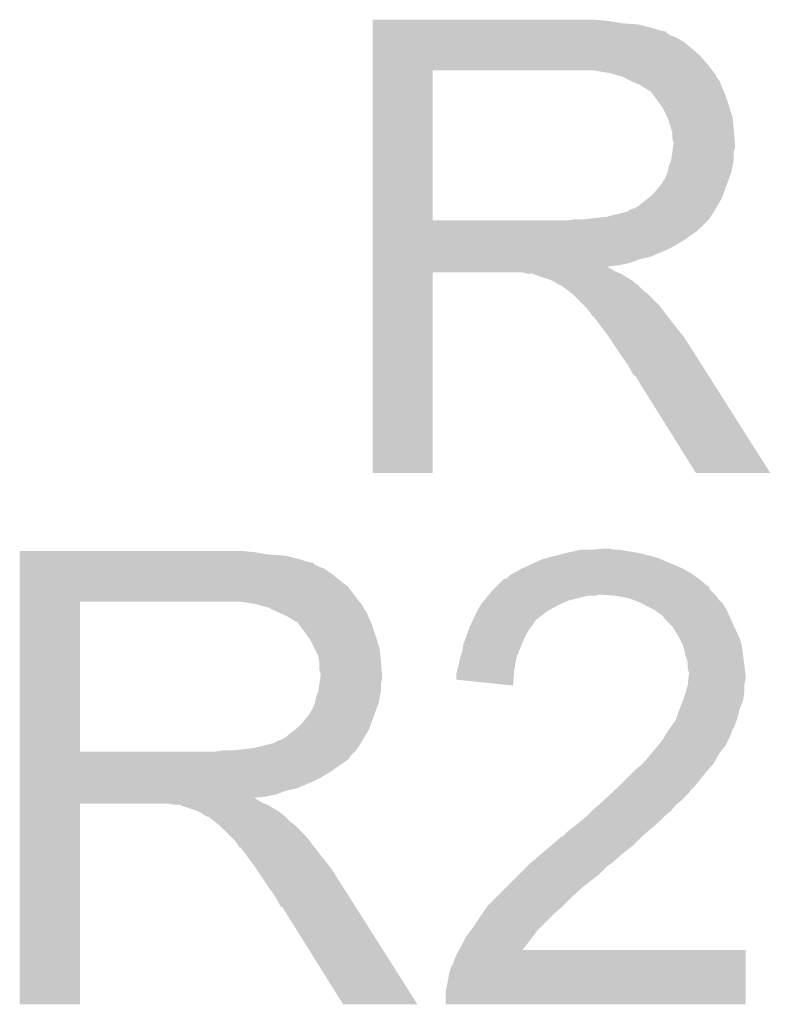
# Model space of a CAD drawing. Extents: x -4.5 to 27.4, y -3.9 to 53.4.
# Tile 30 of 47: x 8.5 to 10.1, y 25 to 27.1. Entities that reach past the tile are written whole.
import ezdxf

# ---------------------------------------------------------------- set-up
doc = ezdxf.new("R2010")
doc.units = 0
doc.layers.add('CAN_LIN_SBC_CLICK_V101_GTO', color=14, linetype='CONTINUOUS')

msp = doc.modelspace()

# ---------------------------------------------------------------- linework, layer by layer
at = {"layer": 'CAN_LIN_SBC_CLICK_V101_GTO'}
for points in [[(9.29388, 27.08402), (9.293882, 27.08656), (9.79932, 27.08402), (9.77138, 27.08656)], [(9.29388, 27.07894), (9.29388, 27.08402), (9.829798, 27.07894), (9.79932, 27.08402)], [(9.29388, 27.0764), (9.29388, 27.07894), (9.86536, 27.0764), (9.829798, 27.07894)], [(9.29388, 27.06878), (9.29388, 27.0764), (9.895838, 27.06878), (9.86536, 27.0764)], [(9.29388, 27.0637), (9.29388, 27.06878), (9.911082, 27.0637), (9.895838, 27.06878)], [(9.29388, 27.06116), (9.29388, 27.0637), (9.923782, 27.06116), (9.911082, 27.0637)], [(9.29388, 27.061138), (9.29388, 27.06116), (9.92632, 27.061138), (9.923782, 27.06116)], [(9.29388, 27.058616), (9.29388, 27.061138), (9.926328, 27.058616), (9.92632, 27.061138)], [(9.29388, 27.05354), (9.29388, 27.058616), (9.93394, 27.05354), (9.926328, 27.058616)], [(9.29388, 27.04846), (9.29388, 27.05354), (9.946642, 27.04846), (9.93394, 27.05354)], [(9.29388, 27.0383), (9.29388, 27.04846), (9.964418, 27.0383), (9.946642, 27.04846)], [(9.29388, 27.0256), (9.29388, 27.0383), (9.97966, 27.0256), (9.964418, 27.0383)], [(9.293878, 26.990042), (9.29388, 27.01036), (10.01522, 26.990042), (9.997442, 27.01036)], [(9.29388, 27.01036), (9.29388, 27.0256), (9.997442, 27.01036), (9.97966, 27.0256)], [(9.293878, 26.97734), (9.293878, 26.990042), (10.025098, 26.97734), (10.01522, 26.990042)], [(9.293872, 26.654782), (9.293878, 26.97732), (9.4234, 26.654782), (9.423402, 26.97732)], [(9.293878, 26.97732), (9.293878, 26.97734), (9.423402, 26.97732), (9.73074, 26.97734)], [(9.801862, 26.97226), (9.768842, 26.97734), (10.029048, 26.97226), (10.025098, 26.97734)], [(9.820502, 26.967176), (9.801862, 26.97226), (10.033, 26.967176), (10.029048, 26.97226)], [(9.8298, 26.96464), (9.820502, 26.967176), (10.033004, 26.96464), (10.033, 26.967176)], [(9.829812, 26.964634), (9.8298, 26.96464), (10.033004, 26.964634), (10.033004, 26.96464)], [(9.85012, 26.95448), (9.829812, 26.964634), (10.04062, 26.95448), (10.033004, 26.964634)], [(9.8679, 26.94686), (9.85012, 26.95448), (10.043668, 26.94686), (10.04062, 26.95448)], [(9.87637, 26.94178), (9.8679, 26.94686), (10.0457, 26.94178), (10.043668, 26.94686)], [(9.8806, 26.939242), (9.87637, 26.94178), (10.046788, 26.939242), (10.0457, 26.94178)], [(9.888224, 26.93416), (9.8806, 26.939242), (10.048966, 26.93416), (10.046788, 26.939242)], [(9.890764, 26.934152), (9.888224, 26.93416), (10.04897, 26.934152), (10.048966, 26.93416)], [(9.89838, 26.924), (9.890764, 26.934152), (10.05332, 26.924), (10.04897, 26.934152)], [(9.906, 26.91384), (9.89838, 26.924), (10.056708, 26.91384), (10.05332, 26.924)], [(9.915072, 26.90114), (9.906, 26.91384), (10.06094, 26.90114), (10.056708, 26.91384)], [(9.9187, 26.896058), (9.915072, 26.90114), (10.062466, 26.896058), (10.06094, 26.90114)], [(9.92886, 26.875738), (9.9187, 26.896058), (10.06856, 26.875738), (10.062466, 26.896058)], [(9.93394, 26.8605), (9.92886, 26.875738), (10.070084, 26.8605), (10.06856, 26.875738)], [(9.936844, 26.85034), (9.93394, 26.8605), (10.0711, 26.85034), (10.070084, 26.8605)], [(9.93902, 26.842718), (9.936844, 26.85034), (10.071736, 26.842718), (10.0711, 26.85034)], [(9.939022, 26.830018), (9.93902, 26.842718), (10.072794, 26.830018), (10.071736, 26.842718)], [(9.94156, 26.822396), (9.939022, 26.830018), (10.07343, 26.822396), (10.072794, 26.830018)], [(9.940106, 26.809696), (9.94156, 26.81986), (10.073638, 26.809696), (10.073638, 26.81986)], [(9.94156, 26.819862), (9.94156, 26.822396), (10.07364, 26.819862), (10.07343, 26.822396)], [(9.94156, 26.81986), (9.94156, 26.819862), (10.073638, 26.81986), (10.07364, 26.819862)], [(9.936478, 26.784298), (9.93938, 26.804616), (10.0711, 26.784298), (10.0711, 26.804616)], [(9.93938, 26.804616), (9.940106, 26.809696), (10.0711, 26.804616), (10.073638, 26.809696)], [(9.9314, 26.771598), (9.936478, 26.784298), (10.068558, 26.771598), (10.0711, 26.784298)], [(9.923778, 26.746198), (9.928858, 26.758898), (10.061398, 26.746198), (10.066016, 26.758898)], [(9.928858, 26.7589), (9.9314, 26.771598), (10.066018, 26.7589), (10.068558, 26.771598)], [(9.928858, 26.758898), (9.928858, 26.7589), (10.066016, 26.758898), (10.066018, 26.7589)], [(9.916158, 26.7335), (9.9187, 26.738578), (10.056782, 26.7335), (10.058628, 26.738578)], [(9.9187, 26.738578), (9.923778, 26.746198), (10.058628, 26.738578), (10.061398, 26.746198)], [(9.890758, 26.705558), (9.90346, 26.71826), (10.046622, 26.705558), (10.05124, 26.71826)], [(9.90346, 26.71826), (9.913618, 26.730958), (10.05124, 26.71826), (10.055858, 26.730958)], [(9.913618, 26.730958), (9.916158, 26.7335), (10.055858, 26.730958), (10.056782, 26.7335)], [(9.865358, 26.685238), (9.887582, 26.703018), (10.035328, 26.685238), (10.0457, 26.703018)], [(9.887582, 26.703018), (9.890758, 26.705558), (10.0457, 26.703018), (10.046622, 26.705558)], [(9.796778, 26.66238), (9.837418, 26.67254), (10.021146, 26.66238), (10.027922, 26.67254)], [(9.839956, 26.67254), (9.847576, 26.677618), (10.027922, 26.67254), (10.030884, 26.677618)], [(9.847576, 26.677618), (9.855198, 26.68016), (10.030884, 26.677618), (10.032366, 26.68016)], [(9.855198, 26.68016), (9.865358, 26.685238), (10.032366, 26.68016), (10.035328, 26.685238)], [(9.293872, 26.65476), (9.293872, 26.654782), (9.712958, 26.65476), (9.4234, 26.654782)], [(9.293872, 26.644594), (9.293872, 26.65476), (10.00506, 26.644594), (10.01522, 26.65476)], [(9.712958, 26.65476), (9.730724, 26.657298), (10.01522, 26.65476), (10.017758, 26.657298)], [(9.730724, 26.657298), (9.73074, 26.6573), (10.017758, 26.657298), (10.017758, 26.6573)], [(9.751058, 26.6573), (9.796778, 26.66238), (10.017758, 26.6573), (10.021146, 26.66238)], [(9.29387, 26.64206), (9.293872, 26.644594), (10.005038, 26.64206), (10.00506, 26.644594)], [(9.29387, 26.642054), (9.29387, 26.64206), (10.002514, 26.642054), (10.005038, 26.64206)], [(9.29387, 26.6319), (9.29387, 26.642054), (9.99236, 26.6319), (10.002514, 26.642054)], [(9.29387, 26.62174), (9.29387, 26.6319), (9.97712, 26.62174), (9.99236, 26.6319)], [(9.29387, 26.614118), (9.29387, 26.62174), (9.966958, 26.614118), (9.97712, 26.62174)], [(9.29387, 26.59888), (9.29387, 26.614118), (9.94156, 26.59888), (9.966958, 26.614118)], [(9.29387, 26.59126), (9.29387, 26.59888), (9.92632, 26.59126), (9.94156, 26.59888)], [(9.29387, 26.57602), (9.29387, 26.59126), (9.890758, 26.57602), (9.92632, 26.59126)], [(9.29387, 26.570938), (9.29387, 26.57602), (9.867898, 26.570938), (9.890758, 26.57602)], [(9.29387, 26.56332), (9.29387, 26.570938), (9.847578, 26.56332), (9.867898, 26.570938)], [(9.293868, 26.553158), (9.29387, 26.555666), (9.801864, 26.553158), (9.799352, 26.555666)], [(9.293868, 26.550618), (9.293868, 26.553158), (9.806942, 26.550618), (9.801864, 26.553158)], [(9.293868, 26.54554), (9.293868, 26.550618), (9.81456, 26.54554), (9.806942, 26.550618)], [(9.293868, 26.543), (9.293868, 26.54554), (9.820912, 26.543), (9.81456, 26.54554)], [(9.29387, 26.55824), (9.29387, 26.56332), (9.824718, 26.55824), (9.847578, 26.56332)], [(9.29387, 26.555666), (9.29387, 26.55824), (9.799352, 26.555666), (9.824718, 26.55824)], [(9.29386, 26.111222), (9.293868, 26.542978), (9.423378, 26.111222), (9.4234, 26.542978)], [(9.293868, 26.542978), (9.293868, 26.543), (9.4234, 26.542978), (9.616438, 26.543)], [(9.626598, 26.54046), (9.616438, 26.543), (9.827262, 26.54046), (9.820912, 26.543)], [(9.641834, 26.537926), (9.639294, 26.54046), (9.831486, 26.537926), (9.827262, 26.54046)], [(9.644376, 26.53792), (9.641834, 26.537926), (9.831496, 26.53792), (9.831486, 26.537926)], [(9.664698, 26.530302), (9.644376, 26.53792), (9.844192, 26.530302), (9.831496, 26.53792)], [(9.674858, 26.527762), (9.664698, 26.530302), (9.848424, 26.527762), (9.844192, 26.530302)], [(9.67994, 26.52522), (9.674858, 26.527762), (9.85266, 26.52522), (9.848424, 26.527762)], [(9.685018, 26.52268), (9.67994, 26.52522), (9.855836, 26.52268), (9.85266, 26.52522)], [(9.692638, 26.517602), (9.685018, 26.52268), (9.862184, 26.517602), (9.855836, 26.52268)], [(9.697716, 26.515062), (9.692638, 26.517602), (9.865358, 26.515062), (9.862184, 26.517602)], [(9.700254, 26.51506), (9.697716, 26.515062), (9.86536, 26.51506), (9.865358, 26.515062)], [(9.7028, 26.512522), (9.700254, 26.51506), (9.867898, 26.512522), (9.86536, 26.51506)], [(9.71296, 26.5049), (9.7028, 26.512522), (9.87552, 26.5049), (9.867898, 26.512522)], [(9.716136, 26.50236), (9.71296, 26.5049), (9.87806, 26.50236), (9.87552, 26.5049)], [(9.722488, 26.497278), (9.716136, 26.50236), (9.885682, 26.497278), (9.87806, 26.50236)], [(9.725658, 26.494742), (9.722488, 26.497278), (9.888218, 26.494742), (9.885682, 26.497278)], [(9.748522, 26.471878), (9.725658, 26.494742), (9.91108, 26.471878), (9.888218, 26.494742)], [(9.756138, 26.46426), (9.748522, 26.471878), (9.916796, 26.46426), (9.91108, 26.471878)], [(9.763758, 26.4541), (9.756138, 26.46426), (9.924416, 26.4541), (9.916796, 26.46426)], [(9.76503, 26.45156), (9.763758, 26.4541), (9.92632, 26.45156), (9.924416, 26.4541)], [(9.766294, 26.449034), (9.76503, 26.45156), (9.928286, 26.449034), (9.92632, 26.45156)], [(9.76883, 26.44902), (9.766294, 26.449034), (9.928296, 26.44902), (9.928286, 26.449034)], [(9.784076, 26.4287), (9.76883, 26.44902), (9.9441, 26.4287), (9.928296, 26.44902)], [(9.79932, 26.40838), (9.784076, 26.4287), (9.960356, 26.40838), (9.9441, 26.4287)], [(9.802708, 26.403298), (9.79932, 26.40838), (9.96442, 26.403298), (9.960356, 26.40838)], [(9.821334, 26.37536), (9.802708, 26.403298), (9.9822, 26.37536), (9.96442, 26.403298)], [(9.8298, 26.36266), (9.821334, 26.37536), (9.990258, 26.36266), (9.9822, 26.37536)], [(9.8425, 26.344882), (9.8298, 26.36266), (10.001538, 26.344882), (9.990258, 26.36266)], [(9.85266, 26.327098), (9.8425, 26.344882), (10.012822, 26.327098), (10.001538, 26.344882)], [(9.855198, 26.322026), (9.85266, 26.327098), (10.01604, 26.322026), (10.012822, 26.327098)], [(9.860274, 26.319482), (9.855198, 26.322026), (10.017654, 26.319482), (10.01604, 26.322026)], [(9.862822, 26.3144), (9.860274, 26.319482), (10.020878, 26.3144), (10.017654, 26.319482)], [(9.989818, 26.11121), (9.862822, 26.3144), (10.149794, 26.11121), (10.020878, 26.3144)], [(9.423378, 26.1112), (9.29386, 26.111222), (9.423378, 26.1112), (9.423378, 26.111222)], [(10.1498, 26.1112), (10.149794, 26.11121), (10.1498, 26.1112), (9.989818, 26.11121)], [(8.53442, 25.94102), (8.534422, 25.94356), (9.03986, 25.94102), (9.01192, 25.94356)], [(8.53442, 25.93594), (8.53442, 25.94102), (9.070338, 25.93594), (9.03986, 25.94102)], [(8.53442, 25.9334), (8.53442, 25.93594), (9.1059, 25.9334), (9.070338, 25.93594)], [(8.53442, 25.92578), (8.53442, 25.9334), (9.136378, 25.92578), (9.1059, 25.9334)], [(9.668506, 25.92832), (9.6774, 25.93086), (9.908542, 25.92832), (9.899018, 25.93086)], [(9.6774, 25.93086), (9.70788, 25.93848), (9.899018, 25.93086), (9.87044, 25.93848)], [(9.70788, 25.93848), (9.71804, 25.94102), (9.87044, 25.93848), (9.855202, 25.94102)], [(9.71804, 25.94102), (9.740902, 25.9461), (9.855202, 25.94102), (9.824722, 25.9461)], [(9.7663, 25.9461), (9.791698, 25.94864), (9.814562, 25.9461), (9.804402, 25.94864)], [(8.53442, 25.9207), (8.53442, 25.92578), (9.151622, 25.9207), (9.136378, 25.92578)], [(8.53442, 25.91816), (8.53442, 25.9207), (9.164322, 25.91816), (9.151622, 25.9207)], [(8.53442, 25.918138), (8.53442, 25.91816), (9.16686, 25.918138), (9.164322, 25.91816)], [(8.53442, 25.915614), (8.53442, 25.918138), (9.166874, 25.915614), (9.16686, 25.918138)], [(8.53442, 25.91054), (8.53442, 25.915614), (9.17702, 25.91054), (9.166874, 25.915614)], [(8.53442, 25.905458), (8.53442, 25.91054), (9.189722, 25.905458), (9.17702, 25.91054)], [(9.613898, 25.90546), (9.6266, 25.91054), (9.961882, 25.90546), (9.95003, 25.91054)], [(9.6266, 25.91054), (9.64184, 25.91816), (9.95003, 25.91054), (9.93225, 25.91816)], [(9.64184, 25.91816), (9.65962, 25.925782), (9.93225, 25.91816), (9.914464, 25.925782)], [(9.65962, 25.925782), (9.668506, 25.92832), (9.914464, 25.925782), (9.908542, 25.92832)], [(8.53442, 25.8953), (8.53442, 25.905458), (9.20496, 25.8953), (9.189722, 25.905458)], [(8.53442, 25.8826), (8.53442, 25.8953), (9.2202, 25.8826), (9.20496, 25.8953)], [(9.583422, 25.885144), (9.591044, 25.892762), (9.99388, 25.885144), (9.983216, 25.892762)], [(9.591044, 25.892762), (9.596118, 25.8953), (9.983216, 25.892762), (9.979662, 25.8953)], [(9.596118, 25.8953), (9.601198, 25.89784), (9.979662, 25.8953), (9.975218, 25.89784)], [(9.601198, 25.89784), (9.613898, 25.90546), (9.975218, 25.89784), (9.961882, 25.90546)], [(8.534418, 25.84704), (8.53442, 25.867358), (9.25576, 25.84704), (9.240522, 25.867358)], [(8.53442, 25.867358), (8.53442, 25.8826), (9.240522, 25.867358), (9.2202, 25.8826)], [(9.552938, 25.859738), (9.560544, 25.867344), (10.020304, 25.859738), (10.017764, 25.867344)], [(9.560544, 25.867344), (9.56056, 25.86736), (10.017764, 25.867344), (10.015226, 25.86736)], [(9.56056, 25.86736), (9.563102, 25.869902), (10.015226, 25.86736), (10.012678, 25.869902)], [(9.563102, 25.869902), (9.575804, 25.8826), (10.012678, 25.869902), (9.99744, 25.8826)], [(9.575804, 25.8826), (9.583422, 25.885144), (9.99744, 25.8826), (9.99388, 25.885144)], [(8.534418, 25.83434), (8.534418, 25.84704), (9.265638, 25.83434), (9.25576, 25.84704)], [(9.53389, 25.83688), (9.542356, 25.84704), (9.715498, 25.83688), (9.756138, 25.84704)], [(9.542356, 25.84704), (9.544472, 25.849578), (9.773916, 25.84704), (9.778996, 25.849578)], [(9.544472, 25.84958), (9.552938, 25.859738), (10.03046, 25.84958), (10.020304, 25.859738)], [(9.544472, 25.849578), (9.544472, 25.84958), (9.778996, 25.849578), (9.786622, 25.84958)], [(9.817102, 25.84704), (9.786622, 25.84958), (10.033, 25.84704), (10.03046, 25.84958)], [(9.817114, 25.847038), (9.817102, 25.84704), (10.033, 25.847038), (10.033, 25.84704)], [(9.845038, 25.84196), (9.817114, 25.847038), (10.036812, 25.84196), (10.033, 25.847038)], [(8.534412, 25.511782), (8.534418, 25.83432), (8.66394, 25.511782), (8.663942, 25.83432)], [(8.534418, 25.83432), (8.534418, 25.83434), (8.663942, 25.83432), (8.97128, 25.83434)], [(9.042402, 25.82926), (9.009382, 25.83434), (9.269588, 25.82926), (9.265638, 25.83434)], [(9.061042, 25.824176), (9.042402, 25.82926), (9.27354, 25.824176), (9.269588, 25.82926)], [(9.07034, 25.82164), (9.061042, 25.824176), (9.273544, 25.82164), (9.27354, 25.824176)], [(9.518832, 25.81402), (9.526088, 25.82672), (9.669782, 25.81402), (9.69264, 25.82672)], [(9.526088, 25.82672), (9.52754, 25.829258), (9.69264, 25.82672), (9.69835, 25.829258)], [(9.52754, 25.829258), (9.53389, 25.83688), (9.69835, 25.829258), (9.715498, 25.83688)], [(9.858586, 25.83688), (9.845038, 25.84196), (10.040622, 25.83688), (10.036812, 25.84196)], [(9.86536, 25.83434), (9.858586, 25.83688), (10.043162, 25.83434), (10.040622, 25.83688)], [(9.875524, 25.829258), (9.86536, 25.83434), (10.048242, 25.829258), (10.043162, 25.83434)], [(9.900918, 25.81656), (9.875524, 25.829258), (10.05586, 25.81656), (10.048242, 25.829258)], [(9.070352, 25.821634), (9.07034, 25.82164), (9.273544, 25.821634), (9.273544, 25.82164)], [(9.09066, 25.81148), (9.070352, 25.821634), (9.28116, 25.81148), (9.273544, 25.821634)], [(9.10844, 25.80386), (9.09066, 25.81148), (9.284208, 25.80386), (9.28116, 25.81148)], [(9.11691, 25.79878), (9.10844, 25.80386), (9.28624, 25.79878), (9.284208, 25.80386)], [(9.510346, 25.796238), (9.51738, 25.811478), (9.64692, 25.796238), (9.666512, 25.811478)], [(9.51738, 25.811478), (9.518832, 25.81402), (9.666512, 25.811478), (9.669782, 25.81402)], [(9.900922, 25.816558), (9.900918, 25.81656), (10.05586, 25.816558), (10.05586, 25.81656)], [(9.91108, 25.80894), (9.900922, 25.816558), (10.059324, 25.80894), (10.05586, 25.816558)], [(9.918696, 25.80386), (9.91108, 25.80894), (10.061634, 25.80386), (10.059324, 25.80894)], [(9.921238, 25.798784), (9.918696, 25.80386), (10.06394, 25.798784), (10.061634, 25.80386)], [(9.12114, 25.796242), (9.11691, 25.79878), (9.287328, 25.796242), (9.28624, 25.79878)], [(9.128764, 25.79116), (9.12114, 25.796242), (9.289506, 25.79116), (9.287328, 25.796242)], [(9.131304, 25.791152), (9.128764, 25.79116), (9.28951, 25.791152), (9.289506, 25.79116)], [(9.13892, 25.781), (9.131304, 25.791152), (9.29386, 25.781), (9.28951, 25.791152)], [(9.14654, 25.77084), (9.13892, 25.781), (9.297248, 25.77084), (9.29386, 25.781)], [(9.50214, 25.778458), (9.505656, 25.78608), (9.633582, 25.778458), (9.6393, 25.78608)], [(9.505656, 25.78608), (9.509174, 25.7937), (9.6393, 25.78608), (9.64438, 25.7937)], [(9.509174, 25.7937), (9.510346, 25.796238), (9.64438, 25.7937), (9.64692, 25.796238)], [(9.931402, 25.78862), (9.921238, 25.798784), (10.06856, 25.78862), (10.06394, 25.798784)], [(9.939018, 25.781002), (9.931402, 25.78862), (10.072078, 25.781002), (10.06856, 25.78862)], [(9.95172, 25.760678), (9.939018, 25.781002), (10.08146, 25.760678), (10.072078, 25.781002)], [(9.155612, 25.75814), (9.14654, 25.77084), (9.30148, 25.75814), (9.297248, 25.77084)], [(9.494884, 25.75814), (9.501232, 25.775918), (9.62152, 25.75814), (9.631678, 25.775918)], [(9.501232, 25.775918), (9.50214, 25.778458), (9.631678, 25.775918), (9.633582, 25.778458)], [(9.95426, 25.7556), (9.95172, 25.760678), (10.083802, 25.7556), (10.08146, 25.760678)], [(9.15924, 25.753058), (9.155612, 25.75814), (9.303006, 25.753058), (9.30148, 25.75814)], [(9.1694, 25.732738), (9.15924, 25.753058), (9.3091, 25.732738), (9.303006, 25.753058)], [(9.4869, 25.72766), (9.489018, 25.74036), (9.60882, 25.72766), (9.6139, 25.74036)], [(9.489018, 25.74036), (9.489442, 25.7429), (9.6139, 25.74036), (9.614988, 25.7429)], [(9.489442, 25.7429), (9.494884, 25.75814), (9.614988, 25.7429), (9.62152, 25.75814)], [(9.96188, 25.740362), (9.95426, 25.7556), (10.088154, 25.740362), (10.083802, 25.7556)], [(9.962518, 25.737818), (9.96188, 25.740362), (10.08888, 25.737818), (10.088154, 25.740362)], [(9.17702, 25.717496), (9.1694, 25.732738), (9.310626, 25.717496), (9.3091, 25.732738)], [(9.178472, 25.70734), (9.17702, 25.717496), (9.31164, 25.70734), (9.310626, 25.717496)], [(9.482666, 25.714958), (9.4869, 25.72766), (9.60374, 25.714958), (9.60882, 25.72766)], [(9.966962, 25.72004), (9.962518, 25.737818), (10.091104, 25.72004), (10.08888, 25.737818)], [(9.972038, 25.704802), (9.966962, 25.72004), (10.093008, 25.704802), (10.091104, 25.72004)], [(9.17956, 25.699718), (9.178472, 25.70734), (9.312276, 25.699718), (9.31164, 25.70734)], [(9.179562, 25.687018), (9.17956, 25.699718), (9.313334, 25.687018), (9.312276, 25.699718)], [(9.476104, 25.68702), (9.47928, 25.69972), (9.59866, 25.68702), (9.600968, 25.69972)], [(9.47928, 25.69972), (9.481822, 25.71242), (9.600968, 25.69972), (9.603278, 25.71242)], [(9.481822, 25.71242), (9.482666, 25.714958), (9.603278, 25.71242), (9.60374, 25.714958)], [(9.97204, 25.692102), (9.972038, 25.704802), (10.094596, 25.692102), (10.093008, 25.704802)], [(9.1821, 25.679396), (9.179562, 25.687018), (9.31397, 25.679396), (9.313334, 25.687018)], [(9.180646, 25.666698), (9.1821, 25.67686), (9.314178, 25.666698), (9.314178, 25.67686)], [(9.1821, 25.676862), (9.1821, 25.679396), (9.31418, 25.676862), (9.31397, 25.679396)], [(9.1821, 25.67686), (9.1821, 25.676862), (9.314178, 25.67686), (9.31418, 25.676862)], [(9.4742, 25.679402), (9.476104, 25.68702), (9.598068, 25.679402), (9.59866, 25.68702)], [(9.4742, 25.66672), (9.4742, 25.679402), (9.597084, 25.66672), (9.598068, 25.679402)], [(9.97458, 25.681942), (9.97204, 25.692102), (10.095866, 25.681942), (10.094596, 25.692102)], [(9.973308, 25.666698), (9.974324, 25.676858), (10.0965, 25.666698), (10.0965, 25.676858)], [(9.974324, 25.676858), (9.97458, 25.679398), (10.0965, 25.676858), (10.096184, 25.679398)], [(9.97458, 25.679398), (9.97458, 25.681942), (10.096184, 25.679398), (10.095866, 25.681942)], [(9.177018, 25.641298), (9.179558, 25.659076), (9.31164, 25.641298), (9.31164, 25.659076)], [(9.179558, 25.659076), (9.180646, 25.666698), (9.31164, 25.659076), (9.314178, 25.666698)], [(9.596098, 25.654002), (9.4742, 25.66672), (9.596098, 25.654002), (9.597084, 25.66672)], [(9.96823, 25.6413), (9.97204, 25.654002), (10.09396, 25.6413), (10.09396, 25.654002)], [(9.97204, 25.654002), (9.972292, 25.656538), (10.09396, 25.654002), (10.09396, 25.656538)], [(9.972292, 25.656538), (9.973308, 25.666698), (10.09396, 25.656538), (10.0965, 25.666698)], [(9.17194, 25.628598), (9.177018, 25.641298), (9.309098, 25.628598), (9.31164, 25.641298)], [(9.96442, 25.628598), (9.96823, 25.6413), (10.092144, 25.628598), (10.09396, 25.6413)], [(9.164318, 25.603198), (9.169398, 25.615898), (9.301938, 25.603198), (9.306556, 25.615898)], [(9.169398, 25.6159), (9.17194, 25.628598), (9.306558, 25.6159), (9.309098, 25.628598)], [(9.169398, 25.615898), (9.169398, 25.6159), (9.306556, 25.615898), (9.306558, 25.6159)], [(9.95426, 25.6032), (9.962386, 25.623516), (10.0838, 25.6032), (10.091418, 25.623516)], [(9.962386, 25.623516), (9.96442, 25.628598), (10.091418, 25.623516), (10.092144, 25.628598)], [(9.154158, 25.587958), (9.156698, 25.5905), (9.296398, 25.587958), (9.297322, 25.5905)], [(9.156698, 25.5905), (9.15924, 25.595578), (9.297322, 25.5905), (9.299168, 25.595578)], [(9.15924, 25.595578), (9.164318, 25.603198), (9.299168, 25.595578), (9.301938, 25.603198)], [(9.947484, 25.582878), (9.954258, 25.603198), (10.078718, 25.582878), (10.0838, 25.603198)], [(9.954258, 25.603198), (9.95426, 25.6032), (10.0838, 25.603198), (10.0838, 25.6032)], [(9.131298, 25.562558), (9.144, 25.57526), (9.287162, 25.562558), (9.29178, 25.57526)], [(9.144, 25.57526), (9.154158, 25.587958), (9.29178, 25.57526), (9.296398, 25.587958)], [(9.93394, 25.56256), (9.94664, 25.580342), (10.071096, 25.56256), (10.077766, 25.580342)], [(9.94664, 25.580342), (9.947484, 25.582878), (10.077766, 25.580342), (10.078718, 25.582878)], [(9.105898, 25.542238), (9.128122, 25.560018), (9.275868, 25.542238), (9.28624, 25.560018)], [(9.128122, 25.560018), (9.131298, 25.562558), (9.28624, 25.560018), (9.287162, 25.562558)], [(9.923782, 25.547322), (9.927166, 25.5524), (10.063988, 25.547322), (10.06602, 25.5524)], [(9.927166, 25.5524), (9.932244, 25.560016), (10.06602, 25.5524), (10.06856, 25.560016)], [(9.932244, 25.560016), (9.93394, 25.56256), (10.06856, 25.560016), (10.071096, 25.56256)], [(9.037318, 25.51938), (9.077958, 25.52954), (9.261686, 25.51938), (9.268462, 25.52954)], [(9.080496, 25.52954), (9.088116, 25.534618), (9.268462, 25.52954), (9.271424, 25.534618)], [(9.088116, 25.534618), (9.095738, 25.53716), (9.271424, 25.534618), (9.272906, 25.53716)], [(9.095738, 25.53716), (9.105898, 25.542238), (9.272906, 25.53716), (9.275868, 25.542238)], [(9.90769, 25.524462), (9.91616, 25.534626), (10.05332, 25.524462), (10.058402, 25.534626)], [(9.91616, 25.534626), (9.916182, 25.53716), (10.058402, 25.534626), (10.059668, 25.53716)], [(9.916182, 25.53716), (9.918706, 25.537174), (10.059668, 25.53716), (10.059676, 25.537174)], [(9.918706, 25.537174), (9.919968, 25.5397), (10.059676, 25.537174), (10.06094, 25.5397)], [(9.919968, 25.5397), (9.923782, 25.547322), (10.06094, 25.5397), (10.063988, 25.547322)], [(8.534412, 25.51176), (8.534412, 25.511782), (8.953498, 25.51176), (8.66394, 25.511782)], [(8.534412, 25.501594), (8.534412, 25.51176), (9.2456, 25.501594), (9.25576, 25.51176)], [(8.953498, 25.51176), (8.971264, 25.514298), (9.25576, 25.51176), (9.258298, 25.514298)], [(8.971264, 25.514298), (8.97128, 25.5143), (9.258298, 25.514298), (9.258298, 25.5143)], [(8.991598, 25.5143), (9.037318, 25.51938), (9.258298, 25.5143), (9.261686, 25.51938)], [(9.89076, 25.50414), (9.89499, 25.509218), (10.037796, 25.50414), (10.040618, 25.509218)], [(9.89499, 25.509218), (9.90769, 25.524462), (10.040618, 25.509218), (10.05332, 25.524462)], [(8.53441, 25.49906), (8.534412, 25.501594), (9.245578, 25.49906), (9.2456, 25.501594)], [(8.53441, 25.499046), (8.53441, 25.49906), (9.243054, 25.499046), (9.245578, 25.49906)], [(8.53441, 25.49398), (8.53441, 25.499046), (9.240516, 25.49398), (9.243054, 25.499046)], [(8.53441, 25.47874), (8.53441, 25.49398), (9.21766, 25.47874), (9.240516, 25.49398)], [(9.85774, 25.47112), (9.875522, 25.48636), (10.014584, 25.47112), (10.02792, 25.48636)], [(9.875522, 25.48636), (9.89076, 25.50414), (10.02792, 25.48636), (10.037796, 25.50414)], [(8.53441, 25.471118), (8.53441, 25.47874), (9.207498, 25.471118), (9.21766, 25.47874)], [(8.53441, 25.45588), (8.53441, 25.471118), (9.1821, 25.45588), (9.207498, 25.471118)], [(9.82726, 25.44064), (9.85266, 25.46604), (9.98982, 25.44064), (10.01014, 25.46604)], [(9.85266, 25.46604), (9.85774, 25.47112), (10.01014, 25.46604), (10.014584, 25.47112)], [(8.53441, 25.44826), (8.53441, 25.45588), (9.16686, 25.44826), (9.1821, 25.45588)], [(8.53441, 25.43302), (8.53441, 25.44826), (9.131298, 25.43302), (9.16686, 25.44826)], [(8.53441, 25.427938), (8.53441, 25.43302), (9.108438, 25.427938), (9.131298, 25.43302)], [(8.53441, 25.42032), (8.53441, 25.427938), (9.088118, 25.42032), (9.108438, 25.427938)], [(8.53441, 25.41524), (8.53441, 25.42032), (9.065258, 25.41524), (9.088118, 25.42032)], [(9.792088, 25.407618), (9.8085, 25.422858), (9.959338, 25.407618), (9.974578, 25.422858)], [(9.8085, 25.422858), (9.816708, 25.43048), (9.974578, 25.422858), (9.97966, 25.43048)], [(9.816708, 25.43048), (9.82218, 25.43556), (9.97966, 25.43048), (9.98474, 25.43556)], [(9.82218, 25.43556), (9.82726, 25.44064), (9.98474, 25.43556), (9.98982, 25.44064)], [(8.5344, 24.968222), (8.534408, 25.399978), (8.663918, 24.968222), (8.66394, 25.399978)], [(8.534408, 25.410158), (8.53441, 25.412666), (9.042404, 25.410158), (9.039892, 25.412666)], [(8.534408, 25.407618), (8.534408, 25.410158), (9.047482, 25.407618), (9.042404, 25.410158)], [(8.534408, 25.40254), (8.534408, 25.407618), (9.0551, 25.40254), (9.047482, 25.407618)], [(8.534408, 25.4), (8.534408, 25.40254), (9.061452, 25.4), (9.0551, 25.40254)], [(8.534408, 25.399978), (8.534408, 25.4), (8.66394, 25.399978), (8.856978, 25.4)], [(8.53441, 25.412666), (8.53441, 25.41524), (9.039892, 25.412666), (9.065258, 25.41524)], [(8.867138, 25.39746), (8.856978, 25.4), (9.067802, 25.39746), (9.061452, 25.4)], [(9.78069, 25.397458), (9.78662, 25.40254), (9.946638, 25.397458), (9.95299, 25.40254)], [(9.78662, 25.40254), (9.792088, 25.407618), (9.95299, 25.40254), (9.959338, 25.407618)], [(8.882374, 25.394926), (8.879834, 25.39746), (9.072026, 25.394926), (9.067802, 25.39746)], [(8.884916, 25.39492), (8.882374, 25.394926), (9.072036, 25.39492), (9.072026, 25.394926)], [(8.915398, 25.38476), (8.884916, 25.39492), (9.088968, 25.38476), (9.072036, 25.39492)], [(8.920478, 25.38222), (8.915398, 25.38476), (9.0932, 25.38222), (9.088968, 25.38476)], [(8.925558, 25.37968), (8.920478, 25.38222), (9.096376, 25.37968), (9.0932, 25.38222)], [(8.933178, 25.374602), (8.925558, 25.37968), (9.102724, 25.374602), (9.096376, 25.37968)], [(9.753602, 25.372062), (9.766298, 25.384758), (9.921242, 25.372062), (9.936478, 25.384758)], [(9.766298, 25.384758), (9.76884, 25.3873), (9.936478, 25.384758), (9.93851, 25.3873)], [(9.76884, 25.3873), (9.78069, 25.397458), (9.93851, 25.3873), (9.946638, 25.397458)], [(8.938256, 25.372062), (8.933178, 25.374602), (9.105898, 25.372062), (9.102724, 25.374602)], [(8.940794, 25.37206), (8.938256, 25.372062), (9.1059, 25.37206), (9.105898, 25.372062)], [(8.94334, 25.369522), (8.940794, 25.37206), (9.108438, 25.369522), (9.1059, 25.37206)], [(8.9535, 25.3619), (8.94334, 25.369522), (9.11606, 25.3619), (9.108438, 25.369522)], [(8.956676, 25.35936), (8.9535, 25.3619), (9.1186, 25.35936), (9.11606, 25.3619)], [(8.963028, 25.354278), (8.956676, 25.35936), (9.126222, 25.354278), (9.1186, 25.35936)], [(9.72566, 25.3492), (9.73836, 25.35936), (9.896684, 25.3492), (9.90854, 25.35936)], [(9.73836, 25.35936), (9.753598, 25.372058), (9.90854, 25.35936), (9.921238, 25.372058)], [(9.753598, 25.372058), (9.753602, 25.372062), (9.921238, 25.372058), (9.921242, 25.372062)], [(8.966198, 25.351742), (8.963028, 25.354278), (9.128758, 25.351742), (9.126222, 25.354278)], [(8.989062, 25.328878), (8.966198, 25.351742), (9.15162, 25.328878), (9.128758, 25.351742)], [(9.702806, 25.328886), (9.715502, 25.34158), (9.872984, 25.328886), (9.887794, 25.34158)], [(9.715502, 25.34158), (9.72566, 25.3492), (9.887794, 25.34158), (9.896684, 25.3492)], [(8.996678, 25.32126), (8.989062, 25.328878), (9.157336, 25.32126), (9.15162, 25.328878)], [(9.004298, 25.3111), (8.996678, 25.32126), (9.164956, 25.3111), (9.157336, 25.32126)], [(9.676554, 25.30856), (9.700266, 25.32888), (9.852658, 25.30856), (9.872978, 25.32888)], [(9.700266, 25.32888), (9.701112, 25.328882), (9.872978, 25.32888), (9.87298, 25.328882)], [(9.701112, 25.328882), (9.702806, 25.328886), (9.87298, 25.328882), (9.872984, 25.328886)], [(9.00557, 25.30856), (9.004298, 25.3111), (9.16686, 25.30856), (9.164956, 25.3111)], [(9.006834, 25.306034), (9.00557, 25.30856), (9.168826, 25.306034), (9.16686, 25.30856)], [(9.00937, 25.30602), (9.006834, 25.306034), (9.168836, 25.30602), (9.168826, 25.306034)], [(9.024616, 25.2857), (9.00937, 25.30602), (9.18464, 25.2857), (9.168836, 25.30602)], [(9.655694, 25.29078), (9.6647, 25.2984), (9.8298, 25.29078), (9.839596, 25.2984)], [(9.6647, 25.2984), (9.676554, 25.30856), (9.839596, 25.2984), (9.852658, 25.30856)], [(9.03986, 25.26538), (9.024616, 25.2857), (9.200896, 25.26538), (9.18464, 25.2857)], [(9.63168, 25.27046), (9.655694, 25.29078), (9.806938, 25.27046), (9.8298, 25.29078)], [(9.043248, 25.260298), (9.03986, 25.26538), (9.20496, 25.260298), (9.200896, 25.26538)], [(9.061874, 25.23236), (9.043248, 25.260298), (9.22274, 25.23236), (9.20496, 25.260298)], [(9.60882, 25.2476), (9.629138, 25.267918), (9.781538, 25.2476), (9.80186, 25.267918)], [(9.629138, 25.267918), (9.631678, 25.270458), (9.80186, 25.267918), (9.806936, 25.270458)], [(9.631678, 25.270458), (9.63168, 25.27046), (9.806936, 25.270458), (9.806938, 25.27046)], [(9.07034, 25.21966), (9.061874, 25.23236), (9.230798, 25.21966), (9.22274, 25.23236)], [(9.58342, 25.2222), (9.6012, 25.23998), (9.74852, 25.2222), (9.77138, 25.23998)], [(9.6012, 25.23998), (9.60882, 25.2476), (9.77138, 25.23998), (9.781538, 25.2476)], [(9.08304, 25.201882), (9.07034, 25.21966), (9.242078, 25.201882), (9.230798, 25.21966)], [(9.5631, 25.20188), (9.58342, 25.2222), (9.72566, 25.20188), (9.74852, 25.2222)], [(9.0932, 25.184098), (9.08304, 25.201882), (9.253362, 25.184098), (9.242078, 25.201882)], [(9.542782, 25.181562), (9.5631, 25.20188), (9.705342, 25.181562), (9.72566, 25.20188)], [(9.095738, 25.179026), (9.0932, 25.184098), (9.25658, 25.179026), (9.253362, 25.184098)], [(9.100814, 25.176482), (9.095738, 25.179026), (9.258194, 25.176482), (9.25658, 25.179026)], [(9.103362, 25.1714), (9.100814, 25.176482), (9.261418, 25.1714), (9.258194, 25.176482)], [(9.230358, 24.96821), (9.103362, 25.1714), (9.390334, 24.96821), (9.261418, 25.1714)], [(9.528556, 25.161242), (9.541002, 25.17902), (9.68248, 25.161242), (9.7028, 25.17902)], [(9.541002, 25.17902), (9.542782, 25.181562), (9.7028, 25.17902), (9.705342, 25.181562)], [(9.50976, 25.1333), (9.525, 25.15616), (9.65454, 25.1333), (9.677398, 25.15616)], [(9.525, 25.15616), (9.528556, 25.161242), (9.677398, 25.15616), (9.68248, 25.161242)], [(9.494522, 25.11298), (9.505948, 25.128218), (9.63803, 25.11298), (9.64946, 25.128218)], [(9.505948, 25.128218), (9.50976, 25.1333), (9.64946, 25.128218), (9.65454, 25.1333)], [(9.48436, 25.09266), (9.49198, 25.1079), (9.622396, 25.09266), (9.63422, 25.1079)], [(9.49198, 25.1079), (9.494522, 25.11298), (9.63422, 25.1079), (9.63803, 25.11298)], [(9.4742, 25.074882), (9.479992, 25.085018), (10.096498, 25.074882), (10.0965, 25.085018)], [(9.479992, 25.085018), (9.480004, 25.08504), (10.0965, 25.085018), (9.616484, 25.08504)], [(9.480004, 25.08504), (9.48436, 25.09266), (9.616484, 25.08504), (9.622396, 25.09266)], [(9.46658, 25.054564), (9.46912, 25.06218), (10.096494, 25.054564), (10.096494, 25.06218)], [(9.46912, 25.06218), (9.4742, 25.074882), (10.096494, 25.06218), (10.096498, 25.074882)], [(9.458962, 25.036782), (9.464044, 25.052022), (10.09649, 25.036782), (10.096492, 25.052022)], [(9.464044, 25.052022), (9.46658, 25.054564), (10.096492, 25.052022), (10.096494, 25.054564)], [(9.45134, 24.996142), (9.45642, 25.02154), (10.096482, 24.996142), (10.096488, 25.02154)], [(9.45642, 25.02154), (9.458962, 25.036782), (10.096488, 25.02154), (10.09649, 25.036782)], [(9.45134, 24.968222), (9.45134, 24.996142), (10.096478, 24.968222), (10.096482, 24.996142)], [(8.663918, 24.9682), (8.5344, 24.968222), (8.663918, 24.9682), (8.663918, 24.968222)], [(9.39034, 24.9682), (9.390334, 24.96821), (9.39034, 24.9682), (9.230358, 24.96821)], [(10.096478, 24.9682), (9.45134, 24.968222), (10.096478, 24.9682), (10.096478, 24.968222)]]:
    msp.add_solid(points, dxfattribs=at)

doc.saveas('drawing.dxf')
